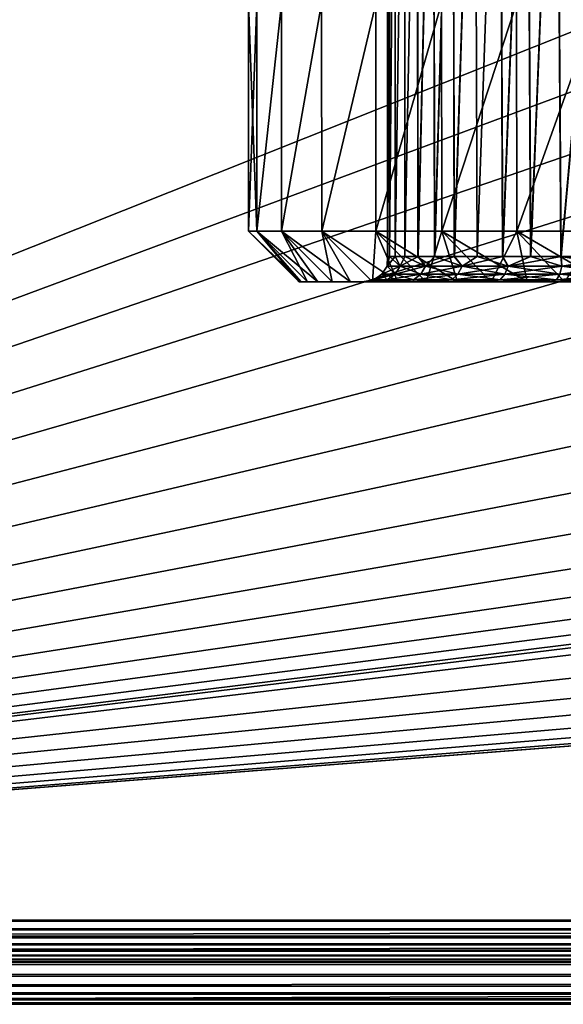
# Model space of a CAD drawing. Header units: millimetres. Extents: x -147 to 148, y -145 to 204.
# Tile 3 of 256: x -106 to -93, y -47 to -24. Entities that reach past the tile are written whole.
import ezdxf

# ---------------------------------------------------------------- set-up
doc = ezdxf.new("R2010")
doc.units = ezdxf.units.MM
doc.header["$LTSCALE"] = 26.699852
for name, color, linetype in [('1895', 7, 'CONTINUOUS'), ('1896', 7, 'CONTINUOUS'), ('1898', 7, 'CONTINUOUS'), ('1902', 7, 'CONTINUOUS'), ('1905', 7, 'CONTINUOUS'), ('1908', 7, 'CONTINUOUS'), ('1929', 7, 'CONTINUOUS'), ('348', 7, 'CONTINUOUS'), ('349', 7, 'CONTINUOUS'), ('358', 7, 'CONTINUOUS'), ('372', 7, 'CONTINUOUS'), ('386', 7, 'CONTINUOUS')]:
    doc.layers.add(name, color=color, linetype=linetype)

msp = doc.modelspace()

# ---------------------------------------------------------------- linework, layer by layer
at = {"layer": '1895', "color": 7, "linetype": 'CONTINUOUS', "true_color": 0xd8d8d8}
for points in [[(147.5, -47.5, 19.9), (-147.5, -47.5, 19.9), (146.5, -46.5, 19.9), (147.5, -47.5, 19.9)], [(146.5, -46.5, 19.9), (-147.5, -47.5, 19.9), (-146.5, -46.5, 19.9), (146.5, -46.5, 19.9)]]:
    msp.add_3dface(points, dxfattribs=at)
at = {"layer": '1896', "color": 7, "linetype": 'CONTINUOUS', "true_color": 0xd8d8d8}
for points in [[(-145.5, -45.5, 26.9), (-97.696, -7.142, 26.9), (-145.5, 45.5, 26.9), (-145.5, -45.5, 26.9)], [(-97.14, -7.698, 26.9), (-97.696, -7.142, 26.9), (-145.5, -45.5, 26.9), (-97.14, -7.698, 26.9)], [(-96.548, -8.207, 26.9), (-97.14, -7.698, 26.9), (-145.5, -45.5, 26.9), (-96.548, -8.207, 26.9)], [(-95.914, -8.675, 26.9), (-96.548, -8.207, 26.9), (-145.5, -45.5, 26.9), (-95.914, -8.675, 26.9)], [(-95.248, -9.094, 26.9), (-95.914, -8.675, 26.9), (-145.5, -45.5, 26.9), (-95.248, -9.094, 26.9)], [(-94.558, -9.459, 26.9), (-95.248, -9.094, 26.9), (-145.5, -45.5, 26.9), (-94.558, -9.459, 26.9)], [(-93.836, -9.773, 26.9), (-94.558, -9.459, 26.9), (-145.5, -45.5, 26.9), (-93.836, -9.773, 26.9)], [(-93.093, -10.034, 26.9), (-93.836, -9.773, 26.9), (-145.5, -45.5, 26.9), (-93.093, -10.034, 26.9)], [(-92.338, -10.236, 26.9), (-93.093, -10.034, 26.9), (-145.5, -45.5, 26.9), (-92.338, -10.236, 26.9)], [(-91.573, -10.381, 26.9), (-92.338, -10.236, 26.9), (-145.5, -45.5, 26.9), (-91.573, -10.381, 26.9)], [(145.5, -45.5, 26.9), (-91.573, -10.381, 26.9), (-145.5, -45.5, 26.9), (145.5, -45.5, 26.9)]]:
    msp.add_3dface(points, dxfattribs=at)
at = {"layer": '1898', "color": 7, "linetype": 'CONTINUOUS', "true_color": 0xd8d8d8}
for points in [[(-147.5, -47.5, 19.9), (147.5, -47.5, 19.9), (-147.5, -47.5, 24.9), (-147.5, -47.5, 19.9)], [(-147.5, -47.5, 24.9), (147.5, -47.5, 19.9), (147.5, -47.5, 24.9), (-147.5, -47.5, 24.9)]]:
    msp.add_3dface(points, dxfattribs=at)
at = {"layer": '1902', "color": 7, "linetype": 'CONTINUOUS', "true_color": 0xd8d8d8}
for points in [[(146.5, -46.5, 19.9), (-146.5, -46.5, 19.9), (146.5, -46.5, 24.9), (146.5, -46.5, 19.9)], [(-146.5, -46.5, 19.9), (-146.5, -46.5, 24.9), (146.5, -46.5, 24.9), (-146.5, -46.5, 19.9)]]:
    msp.add_3dface(points, dxfattribs=at)
at = {"layer": '1905', "color": 7, "linetype": 'CONTINUOUS', "true_color": 0xd8d8d8}
for points in [[(-145.5, 45.5, 25.9), (-97.696, 7.142, 25.9), (-145.5, -45.5, 25.9), (-145.5, 45.5, 25.9)], [(-97.696, 7.142, 25.9), (-98.21, 6.545, 25.9), (-145.5, -45.5, 25.9), (-97.696, 7.142, 25.9)], [(-98.21, 6.545, 25.9), (-98.675, 5.915, 25.9), (-145.5, -45.5, 25.9), (-98.21, 6.545, 25.9)], [(-98.675, 5.915, 25.9), (-99.092, 5.251, 25.9), (-145.5, -45.5, 25.9), (-98.675, 5.915, 25.9)], [(-99.092, 5.251, 25.9), (-99.46, 4.554, 25.9), (-145.5, -45.5, 25.9), (-99.092, 5.251, 25.9)], [(-99.46, 4.554, 25.9), (-99.775, 3.835, 25.9), (-145.5, -45.5, 25.9), (-99.46, 4.554, 25.9)], [(-99.775, 3.835, 25.9), (-100.032, 3.097, 25.9), (-145.5, -45.5, 25.9), (-99.775, 3.835, 25.9)], [(-100.032, 3.097, 25.9), (-100.236, 2.335, 25.9), (-145.5, -45.5, 25.9), (-100.032, 3.097, 25.9)], [(-100.236, 2.335, 25.9), (-100.383, 1.563, 25.9), (-145.5, -45.5, 25.9), (-100.236, 2.335, 25.9)], [(-84.752, -9.094, 25.9), (-27.453, 1.589, 25.9), (-145.5, -45.5, 25.9), (-84.752, -9.094, 25.9)], [(-27.453, 1.589, 25.9), (-27.453, -1.589, 25.9), (-145.5, -45.5, 25.9), (-27.453, 1.589, 25.9)], [(-100.383, 1.563, 25.9), (-100.47, 0.787, 25.9), (-145.5, -45.5, 25.9), (-100.383, 1.563, 25.9)], [(-100.47, 0.787, 25.9), (-100.499, 0, 25.9), (-145.5, -45.5, 25.9), (-100.47, 0.787, 25.9)], [(-100.499, 0, 25.9), (-100.47, -0.787, 25.9), (-145.5, -45.5, 25.9), (-100.499, 0, 25.9)], [(-100.47, -0.787, 25.9), (-100.383, -1.563, 25.9), (-145.5, -45.5, 25.9), (-100.47, -0.787, 25.9)], [(-100.383, -1.563, 25.9), (-100.236, -2.335, 25.9), (-145.5, -45.5, 25.9), (-100.383, -1.563, 25.9)], [(-27.453, -1.589, 25.9), (-27.086, -4.755, 25.9), (-145.5, -45.5, 25.9), (-27.453, -1.589, 25.9)], [(-100.236, -2.335, 25.9), (-100.032, -3.097, 25.9), (-145.5, -45.5, 25.9), (-100.236, -2.335, 25.9)], [(-100.032, -3.097, 25.9), (-99.775, -3.835, 25.9), (-145.5, -45.5, 25.9), (-100.032, -3.097, 25.9)], [(-99.775, -3.835, 25.9), (-99.46, -4.554, 25.9), (-145.5, -45.5, 25.9), (-99.775, -3.835, 25.9)], [(-99.46, -4.554, 25.9), (-99.092, -5.251, 25.9), (-145.5, -45.5, 25.9), (-99.46, -4.554, 25.9)], [(-27.086, -4.755, 25.9), (-26.355, -7.851, 25.9), (-145.5, -45.5, 25.9), (-27.086, -4.755, 25.9)], [(-99.092, -5.251, 25.9), (-98.675, -5.915, 25.9), (-145.5, -45.5, 25.9), (-99.092, -5.251, 25.9)], [(-98.675, -5.915, 25.9), (-98.21, -6.545, 25.9), (-145.5, -45.5, 25.9), (-98.675, -5.915, 25.9)], [(-98.21, -6.545, 25.9), (-97.696, -7.142, 25.9), (-145.5, -45.5, 25.9), (-98.21, -6.545, 25.9)], [(-97.696, -7.142, 25.9), (-97.14, -7.698, 25.9), (-145.5, -45.5, 25.9), (-97.696, -7.142, 25.9)], [(-97.14, -7.698, 25.9), (-96.548, -8.207, 25.9), (-145.5, -45.5, 25.9), (-97.14, -7.698, 25.9)], [(-26.355, -7.851, 25.9), (-25.273, -10.841, 25.9), (-145.5, -45.5, 25.9), (-26.355, -7.851, 25.9)], [(-96.548, -8.207, 25.9), (-95.914, -8.675, 25.9), (-145.5, -45.5, 25.9), (-96.548, -8.207, 25.9)], [(-95.914, -8.675, 25.9), (-95.248, -9.094, 25.9), (-145.5, -45.5, 25.9), (-95.914, -8.675, 25.9)], [(-95.248, -9.094, 25.9), (-94.558, -9.459, 25.9), (-145.5, -45.5, 25.9), (-95.248, -9.094, 25.9)], [(-85.442, -9.459, 25.9), (-84.752, -9.094, 25.9), (-145.5, -45.5, 25.9), (-85.442, -9.459, 25.9)], [(-94.558, -9.459, 25.9), (-93.836, -9.773, 25.9), (-145.5, -45.5, 25.9), (-94.558, -9.459, 25.9)], [(-86.164, -9.773, 25.9), (-85.442, -9.459, 25.9), (-145.5, -45.5, 25.9), (-86.164, -9.773, 25.9)], [(-93.836, -9.773, 25.9), (-93.093, -10.034, 25.9), (-145.5, -45.5, 25.9), (-93.836, -9.773, 25.9)], [(-86.907, -10.034, 25.9), (-86.164, -9.773, 25.9), (-145.5, -45.5, 25.9), (-86.907, -10.034, 25.9)], [(-93.093, -10.034, 25.9), (-92.338, -10.236, 25.9), (-145.5, -45.5, 25.9), (-93.093, -10.034, 25.9)], [(-87.662, -10.236, 25.9), (-86.907, -10.034, 25.9), (-145.5, -45.5, 25.9), (-87.662, -10.236, 25.9)], [(-92.338, -10.236, 25.9), (-91.573, -10.381, 25.9), (-145.5, -45.5, 25.9), (-92.338, -10.236, 25.9)], [(-88.427, -10.381, 25.9), (-87.662, -10.236, 25.9), (-145.5, -45.5, 25.9), (-88.427, -10.381, 25.9)], [(-91.573, -10.381, 25.9), (-90.793, -10.469, 25.9), (-145.5, -45.5, 25.9), (-91.573, -10.381, 25.9)], [(-89.207, -10.469, 25.9), (-88.427, -10.381, 25.9), (-145.5, -45.5, 25.9), (-89.207, -10.469, 25.9)], [(-90.793, -10.469, 25.9), (-90, -10.5, 25.9), (-145.5, -45.5, 25.9), (-90.793, -10.469, 25.9)], [(-90, -10.5, 25.9), (-89.207, -10.469, 25.9), (-145.5, -45.5, 25.9), (-90, -10.5, 25.9)], [(-25.273, -10.841, 25.9), (-23.848, -13.693, 25.9), (-145.5, -45.5, 25.9), (-25.273, -10.841, 25.9)], [(-23.848, -13.693, 25.9), (-22.109, -16.352, 25.9), (-145.5, -45.5, 25.9), (-23.848, -13.693, 25.9)], [(-22.109, -16.352, 25.9), (-20.069, -18.801, 25.9), (-145.5, -45.5, 25.9), (-22.109, -16.352, 25.9)], [(-20.069, -18.801, 25.9), (-17.763, -20.993, 25.9), (-145.5, -45.5, 25.9), (-20.069, -18.801, 25.9)], [(-145.5, -45.5, 25.9), (2.977, -27.338, 25.9), (71.471, -19.638, 25.9), (-145.5, -45.5, 25.9)], [(73.876, -21.657, 25.9), (-145.5, -45.5, 25.9), (71.471, -19.638, 25.9), (73.876, -21.657, 25.9)], [(-17.763, -20.993, 25.9), (-15.221, -22.903, 25.9), (-145.5, -45.5, 25.9), (-17.763, -20.993, 25.9)], [(76.502, -23.383, 25.9), (-145.5, -45.5, 25.9), (73.876, -21.657, 25.9), (76.502, -23.383, 25.9)], [(-15.221, -22.903, 25.9), (-12.468, -24.511, 25.9), (-145.5, -45.5, 25.9), (-15.221, -22.903, 25.9)], [(79.304, -24.79, 25.9), (-145.5, -45.5, 25.9), (76.502, -23.383, 25.9), (79.304, -24.79, 25.9)], [(-12.468, -24.511, 25.9), (-9.557, -25.785, 25.9), (-145.5, -45.5, 25.9), (-12.468, -24.511, 25.9)], [(82.258, -25.866, 25.9), (-145.5, -45.5, 25.9), (79.304, -24.79, 25.9), (82.258, -25.866, 25.9)], [(-9.557, -25.785, 25.9), (-6.51, -26.718, 25.9), (-145.5, -45.5, 25.9), (-9.557, -25.785, 25.9)], [(85.312, -26.589, 25.9), (-145.5, -45.5, 25.9), (82.258, -25.866, 25.9), (85.312, -26.589, 25.9)], [(88.427, -26.954, 25.9), (-145.5, -45.5, 25.9), (85.312, -26.589, 25.9), (88.427, -26.954, 25.9)], [(-6.51, -26.718, 25.9), (-3.38, -27.291, 25.9), (-145.5, -45.5, 25.9), (-6.51, -26.718, 25.9)], [(145.5, -45.5, 25.9), (-145.5, -45.5, 25.9), (91.573, -26.954, 25.9), (145.5, -45.5, 25.9)], [(91.573, -26.954, 25.9), (-145.5, -45.5, 25.9), (88.427, -26.954, 25.9), (91.573, -26.954, 25.9)], [(-3.38, -27.291, 25.9), (-0.208, -27.499, 25.9), (-145.5, -45.5, 25.9), (-3.38, -27.291, 25.9)], [(-0.208, -27.499, 25.9), (2.977, -27.338, 25.9), (-145.5, -45.5, 25.9), (-0.208, -27.499, 25.9)]]:
    msp.add_3dface(points, dxfattribs=at)
at = {"layer": '1908', "color": 7, "linetype": 'CONTINUOUS', "true_color": 0xd8d8d8}
for points in [[(-145.707, -45.708, 25.878), (-145.5, -45.5, 25.9), (145.708, -45.707, 25.878), (-145.707, -45.708, 25.878)], [(-145.5, -45.5, 25.9), (145.5, -45.5, 25.9), (145.708, -45.707, 25.878), (-145.5, -45.5, 25.9)], [(-145.898, -45.898, 25.817), (-145.707, -45.708, 25.878), (145.898, -45.898, 25.817), (-145.898, -45.898, 25.817)], [(145.898, -45.898, 25.817), (-145.707, -45.708, 25.878), (145.708, -45.707, 25.878), (145.898, -45.898, 25.817)], [(-146.068, -46.068, 25.723), (-145.898, -45.898, 25.817), (146.068, -46.068, 25.723), (-146.068, -46.068, 25.723)], [(146.068, -46.068, 25.723), (-145.898, -45.898, 25.817), (145.898, -45.898, 25.817), (146.068, -46.068, 25.723)], [(-146.337, -46.337, 25.447), (-146.216, -46.216, 25.598), (146.337, -46.337, 25.447), (-146.337, -46.337, 25.447)], [(-146.216, -46.216, 25.598), (-146.068, -46.068, 25.723), (146.216, -46.216, 25.598), (-146.216, -46.216, 25.598)], [(146.337, -46.337, 25.447), (-146.216, -46.216, 25.598), (146.216, -46.216, 25.598), (146.337, -46.337, 25.447)], [(146.216, -46.216, 25.598), (-146.068, -46.068, 25.723), (146.068, -46.068, 25.723), (146.216, -46.216, 25.598)], [(146.5, -46.5, 24.9), (-146.5, -46.5, 24.9), (-146.482, -46.482, 25.089), (146.5, -46.5, 24.9)], [(-146.482, -46.482, 25.089), (-146.427, -46.427, 25.274), (146.482, -46.482, 25.089), (-146.482, -46.482, 25.089)], [(146.5, -46.5, 24.9), (-146.482, -46.482, 25.089), (146.482, -46.482, 25.089), (146.5, -46.5, 24.9)], [(-146.427, -46.427, 25.274), (-146.337, -46.337, 25.447), (146.427, -46.427, 25.274), (-146.427, -46.427, 25.274)], [(146.482, -46.482, 25.089), (-146.427, -46.427, 25.274), (146.427, -46.427, 25.274), (146.482, -46.482, 25.089)], [(146.427, -46.427, 25.274), (-146.337, -46.337, 25.447), (146.337, -46.337, 25.447), (146.427, -46.427, 25.274)]]:
    msp.add_3dface(points, dxfattribs=at)
at = {"layer": '1929', "color": 7, "linetype": 'CONTINUOUS', "true_color": 0xd8d8d8}
for points in [[(145.5, -45.5, 26.9), (-145.5, -45.5, 26.9), (-145.882, -45.886, 26.863), (145.5, -45.5, 26.9)], [(145.886, -45.882, 26.863), (145.5, -45.5, 26.9), (-145.882, -45.886, 26.863), (145.886, -45.882, 26.863)], [(146.237, -46.238, 26.759), (145.886, -45.882, 26.863), (-146.238, -46.237, 26.759), (146.237, -46.238, 26.759)], [(-146.238, -46.237, 26.759), (145.886, -45.882, 26.863), (-145.882, -45.886, 26.863), (-146.238, -46.237, 26.759)], [(-146.555, -46.555, 26.599), (146.237, -46.238, 26.759), (-146.238, -46.237, 26.759), (-146.555, -46.555, 26.599)], [(146.555, -46.555, 26.599), (146.237, -46.238, 26.759), (-146.555, -46.555, 26.599), (146.555, -46.555, 26.599)], [(146.833, -46.834, 26.39), (146.555, -46.555, 26.599), (-146.834, -46.833, 26.39), (146.833, -46.834, 26.39)], [(-146.834, -46.833, 26.39), (146.555, -46.555, 26.599), (-146.555, -46.555, 26.599), (-146.834, -46.833, 26.39)], [(-147.068, -47.069, 26.141), (146.833, -46.834, 26.39), (-146.834, -46.833, 26.39), (-147.068, -47.069, 26.141)], [(147.069, -47.068, 26.141), (146.833, -46.834, 26.39), (-147.068, -47.069, 26.141), (147.069, -47.068, 26.141)], [(147.256, -47.257, 25.856), (147.069, -47.068, 26.141), (-147.257, -47.256, 25.856), (147.256, -47.257, 25.856)], [(-147.257, -47.256, 25.856), (147.069, -47.068, 26.141), (-147.068, -47.069, 26.141), (-147.257, -47.256, 25.856)], [(147.474, -47.474, 25.223), (147.393, -47.393, 25.544), (-147.474, -47.474, 25.223), (147.474, -47.474, 25.223)], [(-147.474, -47.474, 25.223), (147.393, -47.393, 25.544), (-147.393, -47.393, 25.544), (-147.474, -47.474, 25.223)], [(-147.393, -47.393, 25.544), (147.256, -47.257, 25.856), (-147.257, -47.256, 25.856), (-147.393, -47.393, 25.544)], [(147.393, -47.393, 25.544), (147.256, -47.257, 25.856), (-147.393, -47.393, 25.544), (147.393, -47.393, 25.544)], [(-147.5, -47.5, 24.9), (147.5, -47.5, 24.9), (147.474, -47.474, 25.223), (-147.5, -47.5, 24.9)], [(-147.5, -47.5, 24.9), (147.474, -47.474, 25.223), (-147.474, -47.474, 25.223), (-147.5, -47.5, 24.9)]]:
    msp.add_3dface(points, dxfattribs=at)
at = {"layer": '348', "color": 7, "linetype": 'CONTINUOUS', "true_color": 0xd8d8d8}
for points in [[(-97.6, -30.35, 74.903), (-97.55, -30.35, 75.769), (-99.1, -30.35, 74.9), (-97.6, -30.35, 74.903)], [(-99.1, -30.35, 74.9), (-97.55, -30.35, 75.769), (-99.05, -30.35, 75.852), (-99.1, -30.35, 74.9)], [(-97.551, -30.35, 74.037), (-97.6, -30.35, 74.903), (-99.1, -30.35, 74.9), (-97.551, -30.35, 74.037)], [(-99.05, -30.35, 73.948), (-97.551, -30.35, 74.037), (-99.1, -30.35, 74.9), (-99.05, -30.35, 73.948)], [(-97.55, -30.35, 75.769), (-97.402, -30.35, 76.625), (-99.05, -30.35, 75.852), (-97.55, -30.35, 75.769)], [(-99.05, -30.35, 75.852), (-97.402, -30.35, 76.625), (-98.901, -30.35, 76.793), (-99.05, -30.35, 75.852)], [(-97.403, -30.35, 73.18), (-97.551, -30.35, 74.037), (-99.05, -30.35, 73.948), (-97.403, -30.35, 73.18)], [(-98.901, -30.35, 73.007), (-97.403, -30.35, 73.18), (-99.05, -30.35, 73.948), (-98.901, -30.35, 73.007)], [(-97.402, -30.35, 76.625), (-97.156, -30.35, 77.46), (-98.901, -30.35, 76.793), (-97.402, -30.35, 76.625)], [(-98.901, -30.35, 76.793), (-97.156, -30.35, 77.46), (-98.654, -30.35, 77.714), (-98.901, -30.35, 76.793)], [(-97.158, -30.35, 72.346), (-97.403, -30.35, 73.18), (-98.901, -30.35, 73.007), (-97.158, -30.35, 72.346)], [(-98.654, -30.35, 72.086), (-97.158, -30.35, 72.346), (-98.901, -30.35, 73.007), (-98.654, -30.35, 72.086)], [(-97.156, -30.35, 77.46), (-96.817, -30.35, 78.26), (-98.654, -30.35, 77.714), (-97.156, -30.35, 77.46)], [(-98.654, -30.35, 77.714), (-96.817, -30.35, 78.26), (-98.312, -30.35, 78.604), (-98.654, -30.35, 77.714)], [(-96.819, -30.35, 71.545), (-97.158, -30.35, 72.346), (-98.654, -30.35, 72.086), (-96.819, -30.35, 71.545)], [(-98.312, -30.35, 71.196), (-96.819, -30.35, 71.545), (-98.654, -30.35, 72.086), (-98.312, -30.35, 71.196)], [(-96.817, -30.35, 78.26), (-96.389, -30.35, 79.016), (-98.312, -30.35, 78.604), (-96.817, -30.35, 78.26)], [(-98.312, -30.35, 78.604), (-96.389, -30.35, 79.016), (-97.879, -30.35, 79.454), (-98.312, -30.35, 78.604)], [(-96.392, -30.35, 70.789), (-96.819, -30.35, 71.545), (-98.312, -30.35, 71.196), (-96.392, -30.35, 70.789)], [(-97.879, -30.35, 70.346), (-96.392, -30.35, 70.789), (-98.312, -30.35, 71.196), (-97.879, -30.35, 70.346)], [(-96.389, -30.35, 79.016), (-95.879, -30.35, 79.716), (-97.879, -30.35, 79.454), (-96.389, -30.35, 79.016)], [(-97.879, -30.35, 79.454), (-95.879, -30.35, 79.716), (-97.359, -30.35, 80.252), (-97.879, -30.35, 79.454)], [(-95.883, -30.35, 70.088), (-96.392, -30.35, 70.789), (-97.879, -30.35, 70.346), (-95.883, -30.35, 70.088)], [(-97.359, -30.35, 69.548), (-95.883, -30.35, 70.088), (-97.879, -30.35, 70.346), (-97.359, -30.35, 69.548)], [(-95.293, -30.35, 80.354), (-94.635, -30.35, 80.923), (-97.359, -30.35, 80.252), (-95.293, -30.35, 80.354)], [(-97.359, -30.35, 80.252), (-94.635, -30.35, 80.923), (-96.759, -30.35, 80.993), (-97.359, -30.35, 80.252)], [(-95.879, -30.35, 79.716), (-95.293, -30.35, 80.354), (-97.359, -30.35, 80.252), (-95.879, -30.35, 79.716)], [(-95.297, -30.35, 69.45), (-95.883, -30.35, 70.088), (-97.359, -30.35, 69.548), (-95.297, -30.35, 69.45)], [(-96.759, -30.35, 68.807), (-95.297, -30.35, 69.45), (-97.359, -30.35, 69.548), (-96.759, -30.35, 68.807)], [(-94.635, -30.35, 80.923), (-93.912, -30.35, 81.416), (-96.759, -30.35, 80.993), (-94.635, -30.35, 80.923)], [(-96.759, -30.35, 80.993), (-93.912, -30.35, 81.416), (-96.084, -30.35, 81.667), (-96.759, -30.35, 80.993)], [(-94.64, -30.35, 68.881), (-95.297, -30.35, 69.45), (-96.759, -30.35, 68.807), (-94.64, -30.35, 68.881)], [(-93.917, -30.35, 68.387), (-94.64, -30.35, 68.881), (-96.759, -30.35, 68.807), (-93.917, -30.35, 68.387)], [(-96.084, -30.35, 68.133), (-93.917, -30.35, 68.387), (-96.759, -30.35, 68.807), (-96.084, -30.35, 68.133)], [(-93.912, -30.35, 81.416), (-93.134, -30.35, 81.824), (-96.084, -30.35, 81.667), (-93.912, -30.35, 81.416)], [(-96.084, -30.35, 81.667), (-93.134, -30.35, 81.824), (-95.343, -30.35, 82.266), (-96.084, -30.35, 81.667)], [(-93.139, -30.35, 67.978), (-93.917, -30.35, 68.387), (-96.084, -30.35, 68.133), (-93.139, -30.35, 67.978)], [(-95.343, -30.35, 67.534), (-93.139, -30.35, 67.978), (-96.084, -30.35, 68.133), (-95.343, -30.35, 67.534)], [(-91.519, -30.35, 82.346), (-90, -30.35, 82.5), (-95.343, -30.35, 82.266), (-91.519, -30.35, 82.346)], [(-90, -30.35, 82.5), (-85.457, -30.35, 82.785), (-95.343, -30.35, 82.266), (-90, -30.35, 82.5)], [(-93.134, -30.35, 81.824), (-91.519, -30.35, 82.346), (-95.343, -30.35, 82.266), (-93.134, -30.35, 81.824)], [(-91.523, -30.35, 67.455), (-93.139, -30.35, 67.978), (-95.343, -30.35, 67.534), (-91.523, -30.35, 67.455)], [(-94.543, -30.35, 67.015), (-91.523, -30.35, 67.455), (-95.343, -30.35, 67.534), (-94.543, -30.35, 67.015)], [(-95.343, -30.35, 82.266), (-85.457, -30.35, 82.785), (-94.543, -30.35, 82.785), (-95.343, -30.35, 82.266)], [(-90, -30.35, 67.3), (-91.523, -30.35, 67.455), (-94.543, -30.35, 67.015), (-90, -30.35, 67.3)], [(-84.657, -30.35, 67.534), (-90, -30.35, 67.3), (-94.543, -30.35, 67.015), (-84.657, -30.35, 67.534)], [(-85.457, -30.35, 82.785), (-86.307, -30.35, 83.217), (-94.543, -30.35, 82.785), (-85.457, -30.35, 82.785)], [(-94.543, -30.35, 82.785), (-86.307, -30.35, 83.217), (-93.693, -30.35, 83.217), (-94.543, -30.35, 82.785)], [(-85.457, -30.35, 67.015), (-84.657, -30.35, 67.534), (-94.543, -30.35, 67.015), (-85.457, -30.35, 67.015)], [(-93.693, -30.35, 66.583), (-85.457, -30.35, 67.015), (-94.543, -30.35, 67.015), (-93.693, -30.35, 66.583)], [(-86.307, -30.35, 83.217), (-87.198, -30.35, 83.558), (-93.693, -30.35, 83.217), (-86.307, -30.35, 83.217)], [(-93.693, -30.35, 83.217), (-87.198, -30.35, 83.558), (-92.802, -30.35, 83.558), (-93.693, -30.35, 83.217)], [(-86.307, -30.35, 66.583), (-85.457, -30.35, 67.015), (-93.693, -30.35, 66.583), (-86.307, -30.35, 66.583)], [(-92.802, -30.35, 66.242), (-86.307, -30.35, 66.583), (-93.693, -30.35, 66.583), (-92.802, -30.35, 66.242)]]:
    msp.add_3dface(points, dxfattribs=at)
at = {"layer": '349', "color": 7, "linetype": 'CONTINUOUS', "true_color": 0xd8d8d8}
for points in [[(-100.3, -23.75, 74.9), (-100.102, -23.75, 72.891), (-100.3, -29.15, 74.9), (-100.3, -23.75, 74.9)], [(-100.3, -29.15, 74.9), (-100.102, -23.75, 72.891), (-100.102, -29.15, 72.889), (-100.3, -29.15, 74.9)], [(-100.102, -23.75, 76.909), (-100.3, -23.75, 74.9), (-100.102, -29.15, 76.911), (-100.102, -23.75, 76.909)], [(-100.102, -29.15, 76.911), (-100.3, -23.75, 74.9), (-100.3, -29.15, 74.9), (-100.102, -29.15, 76.911)], [(-100.102, -23.75, 72.891), (-99.516, -23.75, 70.958), (-100.102, -29.15, 72.889), (-100.102, -23.75, 72.891)], [(-100.102, -29.15, 72.889), (-99.516, -23.75, 70.958), (-99.515, -29.15, 70.955), (-100.102, -29.15, 72.889)], [(-99.516, -23.75, 78.842), (-100.102, -23.75, 76.909), (-100.102, -29.15, 76.911), (-99.516, -23.75, 78.842)], [(-99.515, -29.15, 78.845), (-99.516, -23.75, 78.842), (-100.102, -29.15, 76.911), (-99.515, -29.15, 78.845)], [(-99.516, -23.75, 70.958), (-98.564, -23.75, 69.178), (-99.515, -29.15, 70.955), (-99.516, -23.75, 70.958)], [(-98.564, -23.75, 80.622), (-99.516, -23.75, 78.842), (-99.515, -29.15, 78.845), (-98.564, -23.75, 80.622)], [(-99.515, -29.15, 70.955), (-98.564, -23.75, 69.178), (-98.561, -29.15, 69.173), (-99.515, -29.15, 70.955)], [(-98.561, -29.15, 80.626), (-98.564, -23.75, 80.622), (-99.515, -29.15, 78.845), (-98.561, -29.15, 80.626)], [(-98.564, -23.75, 69.178), (-97.283, -23.75, 67.617), (-98.561, -29.15, 69.173), (-98.564, -23.75, 69.178)], [(-97.283, -23.75, 82.183), (-98.564, -23.75, 80.622), (-98.561, -29.15, 80.626), (-97.283, -23.75, 82.183)], [(-98.561, -29.15, 69.173), (-97.283, -23.75, 67.617), (-97.279, -29.15, 67.612), (-98.561, -29.15, 69.173)], [(-97.279, -29.15, 82.188), (-97.283, -23.75, 82.183), (-98.561, -29.15, 80.626), (-97.279, -29.15, 82.188)], [(-97.283, -23.75, 67.617), (-95.722, -23.75, 66.336), (-97.279, -29.15, 67.612), (-97.283, -23.75, 67.617)], [(-95.722, -23.75, 83.464), (-97.283, -23.75, 82.183), (-97.279, -29.15, 82.188), (-95.722, -23.75, 83.464)], [(-97.279, -29.15, 67.612), (-95.722, -23.75, 66.336), (-95.716, -29.15, 66.331), (-97.279, -29.15, 67.612)], [(-95.716, -29.15, 83.469), (-95.722, -23.75, 83.464), (-97.279, -29.15, 82.188), (-95.716, -29.15, 83.469)], [(-95.722, -23.75, 66.336), (-93.942, -23.75, 65.384), (-95.716, -29.15, 66.331), (-95.722, -23.75, 66.336)], [(-93.942, -23.75, 84.416), (-95.722, -23.75, 83.464), (-95.716, -29.15, 83.469), (-93.942, -23.75, 84.416)], [(-95.716, -29.15, 66.331), (-93.942, -23.75, 65.384), (-93.932, -29.15, 65.38), (-95.716, -29.15, 66.331)], [(-93.932, -29.15, 84.42), (-93.942, -23.75, 84.416), (-95.716, -29.15, 83.469), (-93.932, -29.15, 84.42)], [(-93.942, -23.75, 65.384), (-92.009, -23.75, 64.798), (-93.932, -29.15, 65.38), (-93.942, -23.75, 65.384)], [(-92.009, -23.75, 85.002), (-93.942, -23.75, 84.416), (-93.932, -29.15, 84.42), (-92.009, -23.75, 85.002)], [(-93.932, -29.15, 65.38), (-92.009, -23.75, 64.798), (-92, -29.15, 64.796), (-93.932, -29.15, 65.38)], [(-92, -29.15, 85.004), (-92.009, -23.75, 85.002), (-93.932, -29.15, 84.42), (-92, -29.15, 85.004)]]:
    msp.add_3dface(points, dxfattribs=at)
at = {"layer": '358', "color": 7, "linetype": 'CONTINUOUS', "true_color": 0xd8d8d8}
for points in [[(-97, -29.75, 74.903), (-96.955, -29.75, 74.104), (-97, -14.45, 74.9), (-97, -29.75, 74.903)], [(-97, -14.45, 74.9), (-96.955, -29.75, 74.104), (-96.956, -14.45, 74.112), (-97, -14.45, 74.9)], [(-96.954, -29.75, 75.701), (-97, -29.75, 74.903), (-96.956, -14.45, 75.688), (-96.954, -29.75, 75.701)], [(-96.956, -14.45, 75.688), (-97, -29.75, 74.903), (-97, -14.45, 74.9), (-96.956, -14.45, 75.688)], [(-96.956, -14.45, 74.112), (-96.955, -29.75, 74.104), (-96.823, -14.45, 73.334), (-96.956, -14.45, 74.112)], [(-96.823, -14.45, 76.466), (-96.954, -29.75, 75.701), (-96.956, -14.45, 75.688), (-96.823, -14.45, 76.466)], [(-96.955, -29.75, 74.104), (-96.818, -29.75, 73.316), (-96.823, -14.45, 73.334), (-96.955, -29.75, 74.104)], [(-96.817, -29.75, 76.489), (-96.954, -29.75, 75.701), (-96.823, -14.45, 76.466), (-96.817, -29.75, 76.489)], [(-96.823, -14.45, 73.334), (-96.818, -29.75, 73.316), (-96.603, -14.45, 72.576), (-96.823, -14.45, 73.334)], [(-96.603, -14.45, 77.224), (-96.817, -29.75, 76.489), (-96.823, -14.45, 76.466), (-96.603, -14.45, 77.224)], [(-96.818, -29.75, 73.316), (-96.593, -29.75, 72.548), (-96.603, -14.45, 72.576), (-96.818, -29.75, 73.316)], [(-96.591, -29.75, 77.257), (-96.817, -29.75, 76.489), (-96.603, -14.45, 77.224), (-96.591, -29.75, 77.257)], [(-96.603, -14.45, 72.576), (-96.593, -29.75, 72.548), (-96.299, -14.45, 71.848), (-96.603, -14.45, 72.576)], [(-96.3, -14.45, 77.952), (-96.591, -29.75, 77.257), (-96.603, -14.45, 77.224), (-96.3, -14.45, 77.952)], [(-96.593, -29.75, 72.548), (-96.281, -29.75, 71.81), (-96.299, -14.45, 71.848), (-96.593, -29.75, 72.548)], [(-96.279, -29.75, 77.995), (-96.591, -29.75, 77.257), (-96.3, -14.45, 77.952), (-96.279, -29.75, 77.995)], [(-95.916, -14.45, 78.642), (-96.279, -29.75, 77.995), (-96.3, -14.45, 77.952), (-95.916, -14.45, 78.642)], [(-96.299, -14.45, 71.848), (-96.281, -29.75, 71.81), (-95.916, -14.45, 71.158), (-96.299, -14.45, 71.848)], [(-96.281, -29.75, 71.81), (-95.887, -29.75, 71.113), (-95.916, -14.45, 71.158), (-96.281, -29.75, 71.81)], [(-95.884, -29.75, 78.691), (-96.279, -29.75, 77.995), (-95.916, -14.45, 78.642), (-95.884, -29.75, 78.691)], [(-95.916, -14.45, 71.158), (-95.887, -29.75, 71.113), (-95.457, -14.45, 70.516), (-95.916, -14.45, 71.158)], [(-95.458, -14.45, 79.284), (-95.884, -29.75, 78.691), (-95.916, -14.45, 78.642), (-95.458, -14.45, 79.284)], [(-95.887, -29.75, 71.113), (-95.418, -29.75, 70.468), (-95.457, -14.45, 70.516), (-95.887, -29.75, 71.113)], [(-95.415, -29.75, 79.336), (-95.884, -29.75, 78.691), (-95.458, -14.45, 79.284), (-95.415, -29.75, 79.336)], [(-94.93, -14.45, 79.87), (-95.415, -29.75, 79.336), (-95.458, -14.45, 79.284), (-94.93, -14.45, 79.87)], [(-95.457, -14.45, 70.516), (-95.418, -29.75, 70.468), (-94.93, -14.45, 69.93), (-95.457, -14.45, 70.516)], [(-95.418, -29.75, 70.468), (-94.88, -29.75, 69.881), (-94.93, -14.45, 69.93), (-95.418, -29.75, 70.468)], [(-94.876, -29.75, 79.923), (-95.415, -29.75, 79.336), (-94.93, -14.45, 79.87), (-94.876, -29.75, 79.923)], [(-94.93, -14.45, 69.93), (-94.88, -29.75, 69.881), (-94.339, -14.45, 69.407), (-94.93, -14.45, 69.93)], [(-94.339, -14.45, 80.393), (-94.876, -29.75, 79.923), (-94.93, -14.45, 79.87), (-94.339, -14.45, 80.393)], [(-94.88, -29.75, 69.881), (-94.274, -29.75, 69.356), (-94.339, -14.45, 69.407), (-94.88, -29.75, 69.881)], [(-94.269, -29.75, 80.447), (-94.876, -29.75, 79.923), (-94.339, -14.45, 80.393), (-94.269, -29.75, 80.447)], [(-94.339, -14.45, 69.407), (-94.274, -29.75, 69.356), (-93.691, -14.45, 68.952), (-94.339, -14.45, 69.407)], [(-93.692, -14.45, 80.847), (-94.269, -29.75, 80.447), (-94.339, -14.45, 80.393), (-93.692, -14.45, 80.847)], [(-94.274, -29.75, 69.356), (-93.608, -29.75, 68.901), (-93.691, -14.45, 68.952), (-94.274, -29.75, 69.356)], [(-93.603, -29.75, 80.902), (-94.269, -29.75, 80.447), (-93.692, -14.45, 80.847), (-93.603, -29.75, 80.902)], [(-92.998, -14.45, 81.226), (-93.603, -29.75, 80.902), (-93.692, -14.45, 80.847), (-92.998, -14.45, 81.226)], [(-93.691, -14.45, 68.952), (-93.608, -29.75, 68.901), (-92.997, -14.45, 68.574), (-93.691, -14.45, 68.952)], [(-93.608, -29.75, 68.901), (-92.891, -29.75, 68.525), (-92.997, -14.45, 68.574), (-93.608, -29.75, 68.901)], [(-92.886, -29.75, 81.277), (-93.603, -29.75, 80.902), (-92.998, -14.45, 81.226), (-92.886, -29.75, 81.277)], [(-91.517, -14.45, 81.734), (-92.886, -29.75, 81.277), (-92.998, -14.45, 81.226), (-91.517, -14.45, 81.734)], [(-92.997, -14.45, 68.574), (-92.891, -29.75, 68.525), (-91.516, -14.45, 68.066), (-92.997, -14.45, 68.574)], [(-92.891, -29.75, 68.525), (-91.403, -29.75, 68.042), (-91.516, -14.45, 68.066), (-92.891, -29.75, 68.525)], [(-91.399, -29.75, 81.759), (-92.886, -29.75, 81.277), (-91.517, -14.45, 81.734), (-91.399, -29.75, 81.759)]]:
    msp.add_3dface(points, dxfattribs=at)
at = {"layer": '372', "color": 7, "linetype": 'CONTINUOUS', "true_color": 0xd8d8d8}
for points in [[(-99.1, -30.35, 74.9), (-99.05, -30.35, 75.852), (-100.3, -29.15, 74.9), (-99.1, -30.35, 74.9)], [(-99.1, -30.35, 74.9), (-100.3, -29.15, 74.9), (-100.102, -29.15, 72.889), (-99.1, -30.35, 74.9)], [(-99.05, -30.35, 75.852), (-100.102, -29.15, 76.911), (-100.3, -29.15, 74.9), (-99.05, -30.35, 75.852)], [(-98.901, -30.35, 73.007), (-99.05, -30.35, 73.948), (-100.102, -29.15, 72.889), (-98.901, -30.35, 73.007)], [(-98.901, -30.35, 73.007), (-100.102, -29.15, 72.889), (-99.515, -29.15, 70.955), (-98.901, -30.35, 73.007)], [(-99.05, -30.35, 73.948), (-99.1, -30.35, 74.9), (-100.102, -29.15, 72.889), (-99.05, -30.35, 73.948)], [(-99.05, -30.35, 75.852), (-98.901, -30.35, 76.793), (-100.102, -29.15, 76.911), (-99.05, -30.35, 75.852)], [(-98.901, -30.35, 76.793), (-98.654, -30.35, 77.714), (-100.102, -29.15, 76.911), (-98.901, -30.35, 76.793)], [(-98.654, -30.35, 77.714), (-99.515, -29.15, 78.845), (-100.102, -29.15, 76.911), (-98.654, -30.35, 77.714)], [(-98.312, -30.35, 71.196), (-98.654, -30.35, 72.086), (-99.515, -29.15, 70.955), (-98.312, -30.35, 71.196)], [(-98.312, -30.35, 71.196), (-99.515, -29.15, 70.955), (-98.561, -29.15, 69.173), (-98.312, -30.35, 71.196)], [(-98.654, -30.35, 72.086), (-98.901, -30.35, 73.007), (-99.515, -29.15, 70.955), (-98.654, -30.35, 72.086)], [(-98.654, -30.35, 77.714), (-98.312, -30.35, 78.604), (-99.515, -29.15, 78.845), (-98.654, -30.35, 77.714)], [(-98.312, -30.35, 78.604), (-97.879, -30.35, 79.454), (-99.515, -29.15, 78.845), (-98.312, -30.35, 78.604)], [(-97.879, -30.35, 79.454), (-98.561, -29.15, 80.626), (-99.515, -29.15, 78.845), (-97.879, -30.35, 79.454)], [(-97.359, -30.35, 69.548), (-97.879, -30.35, 70.346), (-98.561, -29.15, 69.173), (-97.359, -30.35, 69.548)], [(-97.359, -30.35, 69.548), (-98.561, -29.15, 69.173), (-97.279, -29.15, 67.612), (-97.359, -30.35, 69.548)], [(-97.879, -30.35, 70.346), (-98.312, -30.35, 71.196), (-98.561, -29.15, 69.173), (-97.879, -30.35, 70.346)], [(-97.879, -30.35, 79.454), (-97.359, -30.35, 80.252), (-98.561, -29.15, 80.626), (-97.879, -30.35, 79.454)], [(-97.359, -30.35, 80.252), (-96.759, -30.35, 80.993), (-98.561, -29.15, 80.626), (-97.359, -30.35, 80.252)], [(-96.759, -30.35, 80.993), (-97.279, -29.15, 82.188), (-98.561, -29.15, 80.626), (-96.759, -30.35, 80.993)], [(-96.759, -30.35, 68.807), (-97.359, -30.35, 69.548), (-97.279, -29.15, 67.612), (-96.759, -30.35, 68.807)], [(-96.084, -30.35, 68.133), (-96.759, -30.35, 68.807), (-97.279, -29.15, 67.612), (-96.084, -30.35, 68.133)], [(-96.084, -30.35, 68.133), (-97.279, -29.15, 67.612), (-95.716, -29.15, 66.331), (-96.084, -30.35, 68.133)], [(-96.759, -30.35, 80.993), (-96.084, -30.35, 81.667), (-97.279, -29.15, 82.188), (-96.759, -30.35, 80.993)], [(-96.084, -30.35, 81.667), (-95.343, -30.35, 82.266), (-97.279, -29.15, 82.188), (-96.084, -30.35, 81.667)], [(-95.343, -30.35, 82.266), (-95.716, -29.15, 83.469), (-97.279, -29.15, 82.188), (-95.343, -30.35, 82.266)], [(-95.343, -30.35, 67.534), (-96.084, -30.35, 68.133), (-95.716, -29.15, 66.331), (-95.343, -30.35, 67.534)], [(-94.543, -30.35, 67.015), (-95.343, -30.35, 67.534), (-95.716, -29.15, 66.331), (-94.543, -30.35, 67.015)], [(-94.543, -30.35, 67.015), (-95.716, -29.15, 66.331), (-93.932, -29.15, 65.38), (-94.543, -30.35, 67.015)], [(-95.343, -30.35, 82.266), (-94.543, -30.35, 82.785), (-95.716, -29.15, 83.469), (-95.343, -30.35, 82.266)], [(-94.543, -30.35, 82.785), (-93.693, -30.35, 83.217), (-95.716, -29.15, 83.469), (-94.543, -30.35, 82.785)], [(-93.693, -30.35, 83.217), (-93.932, -29.15, 84.42), (-95.716, -29.15, 83.469), (-93.693, -30.35, 83.217)], [(-93.693, -30.35, 66.583), (-94.543, -30.35, 67.015), (-93.932, -29.15, 65.38), (-93.693, -30.35, 66.583)], [(-92.802, -30.35, 66.242), (-93.693, -30.35, 66.583), (-93.932, -29.15, 65.38), (-92.802, -30.35, 66.242)], [(-92.802, -30.35, 66.242), (-93.932, -29.15, 65.38), (-92, -29.15, 64.796), (-92.802, -30.35, 66.242)], [(-93.693, -30.35, 83.217), (-92.802, -30.35, 83.558), (-93.932, -29.15, 84.42), (-93.693, -30.35, 83.217)], [(-92.802, -30.35, 83.558), (-91.883, -30.35, 83.803), (-93.932, -29.15, 84.42), (-92.802, -30.35, 83.558)], [(-91.883, -30.35, 83.803), (-92, -29.15, 85.004), (-93.932, -29.15, 84.42), (-91.883, -30.35, 83.803)]]:
    msp.add_3dface(points, dxfattribs=at)
at = {"layer": '386', "color": 7, "linetype": 'CONTINUOUS', "true_color": 0xd8d8d8}
for points in [[(-96.955, -29.75, 74.104), (-97, -29.75, 74.903), (-97.007, -29.979, 74.164), (-96.955, -29.75, 74.104)], [(-96.955, -29.75, 74.104), (-97.007, -29.979, 74.164), (-96.701, -29.979, 72.723), (-96.955, -29.75, 74.104)], [(-97, -29.75, 74.903), (-96.954, -29.75, 75.701), (-97.007, -29.979, 75.636), (-97, -29.75, 74.903)], [(-97, -29.75, 74.903), (-97.007, -29.979, 75.636), (-97.007, -29.979, 74.164), (-97, -29.75, 74.903)], [(-96.954, -29.75, 75.701), (-96.817, -29.75, 76.489), (-97.007, -29.979, 75.636), (-96.954, -29.75, 75.701)], [(-96.817, -29.75, 76.489), (-96.701, -29.979, 77.077), (-97.007, -29.979, 75.636), (-96.817, -29.75, 76.489)], [(-96.818, -29.75, 73.316), (-96.955, -29.75, 74.104), (-96.701, -29.979, 72.723), (-96.818, -29.75, 73.316)], [(-96.593, -29.75, 72.548), (-96.818, -29.75, 73.316), (-96.701, -29.979, 72.723), (-96.593, -29.75, 72.548)], [(-96.817, -29.75, 76.489), (-96.591, -29.75, 77.257), (-96.701, -29.979, 77.077), (-96.817, -29.75, 76.489)], [(-96.593, -29.75, 72.548), (-96.701, -29.979, 72.723), (-96.102, -29.979, 71.377), (-96.593, -29.75, 72.548)], [(-96.591, -29.75, 77.257), (-96.279, -29.75, 77.995), (-96.701, -29.979, 77.077), (-96.591, -29.75, 77.257)], [(-96.279, -29.75, 77.995), (-96.102, -29.979, 78.423), (-96.701, -29.979, 77.077), (-96.279, -29.75, 77.995)], [(-96.281, -29.75, 71.81), (-96.593, -29.75, 72.548), (-96.102, -29.979, 71.377), (-96.281, -29.75, 71.81)], [(-95.887, -29.75, 71.113), (-96.281, -29.75, 71.81), (-96.102, -29.979, 71.377), (-95.887, -29.75, 71.113)], [(-96.279, -29.75, 77.995), (-95.884, -29.75, 78.691), (-96.102, -29.979, 78.423), (-96.279, -29.75, 77.995)], [(-95.887, -29.75, 71.113), (-96.102, -29.979, 71.377), (-95.236, -29.979, 70.186), (-95.887, -29.75, 71.113)], [(-95.884, -29.75, 78.691), (-95.415, -29.75, 79.336), (-96.102, -29.979, 78.423), (-95.884, -29.75, 78.691)], [(-95.415, -29.75, 79.336), (-95.236, -29.979, 79.614), (-96.102, -29.979, 78.423), (-95.415, -29.75, 79.336)], [(-95.418, -29.75, 70.468), (-95.887, -29.75, 71.113), (-95.236, -29.979, 70.186), (-95.418, -29.75, 70.468)], [(-94.88, -29.75, 69.881), (-95.418, -29.75, 70.468), (-95.236, -29.979, 70.186), (-94.88, -29.75, 69.881)], [(-95.415, -29.75, 79.336), (-94.876, -29.75, 79.923), (-95.236, -29.979, 79.614), (-95.415, -29.75, 79.336)], [(-94.88, -29.75, 69.881), (-95.236, -29.979, 70.186), (-94.141, -29.979, 69.2), (-94.88, -29.75, 69.881)], [(-94.876, -29.75, 79.923), (-94.269, -29.75, 80.447), (-95.236, -29.979, 79.614), (-94.876, -29.75, 79.923)], [(-94.269, -29.75, 80.447), (-94.141, -29.979, 80.6), (-95.236, -29.979, 79.614), (-94.269, -29.75, 80.447)], [(-94.274, -29.75, 69.356), (-94.88, -29.75, 69.881), (-94.141, -29.979, 69.2), (-94.274, -29.75, 69.356)], [(-93.608, -29.75, 68.901), (-94.274, -29.75, 69.356), (-94.141, -29.979, 69.2), (-93.608, -29.75, 68.901)], [(-94.269, -29.75, 80.447), (-93.603, -29.75, 80.902), (-94.141, -29.979, 80.6), (-94.269, -29.75, 80.447)], [(-93.608, -29.75, 68.901), (-94.141, -29.979, 69.2), (-92.866, -29.979, 68.464), (-93.608, -29.75, 68.901)], [(-93.603, -29.75, 80.902), (-92.886, -29.75, 81.277), (-94.141, -29.979, 80.6), (-93.603, -29.75, 80.902)], [(-92.886, -29.75, 81.277), (-92.866, -29.979, 81.336), (-94.141, -29.979, 80.6), (-92.886, -29.75, 81.277)], [(-92.891, -29.75, 68.525), (-93.608, -29.75, 68.901), (-92.866, -29.979, 68.464), (-92.891, -29.75, 68.525)], [(-91.403, -29.75, 68.042), (-92.891, -29.75, 68.525), (-91.465, -29.979, 68.008), (-91.403, -29.75, 68.042)], [(-92.891, -29.75, 68.525), (-92.866, -29.979, 68.464), (-91.465, -29.979, 68.008), (-92.891, -29.75, 68.525)], [(-92.886, -29.75, 81.277), (-91.399, -29.75, 81.759), (-92.866, -29.979, 81.336), (-92.886, -29.75, 81.277)], [(-91.399, -29.75, 81.759), (-91.465, -29.979, 81.792), (-92.866, -29.979, 81.336), (-91.399, -29.75, 81.759)], [(-96.824, -30.174, 77.117), (-97.136, -30.174, 75.65), (-96.701, -29.979, 77.077), (-96.824, -30.174, 77.117)], [(-97.136, -30.174, 75.65), (-97.136, -30.174, 74.15), (-97.007, -29.979, 75.636), (-97.136, -30.174, 75.65)], [(-96.701, -29.979, 77.077), (-97.136, -30.174, 75.65), (-97.007, -29.979, 75.636), (-96.701, -29.979, 77.077)], [(-97.136, -30.174, 74.15), (-96.824, -30.174, 72.683), (-97.007, -29.979, 74.164), (-97.136, -30.174, 74.15)], [(-97.007, -29.979, 75.636), (-97.136, -30.174, 74.15), (-97.007, -29.979, 74.164), (-97.007, -29.979, 75.636)], [(-97.007, -29.979, 74.164), (-96.824, -30.174, 72.683), (-96.701, -29.979, 72.723), (-97.007, -29.979, 74.164)], [(-96.214, -30.174, 78.488), (-96.824, -30.174, 77.117), (-96.102, -29.979, 78.423), (-96.214, -30.174, 78.488)], [(-96.102, -29.979, 78.423), (-96.824, -30.174, 77.117), (-96.701, -29.979, 77.077), (-96.102, -29.979, 78.423)], [(-96.824, -30.174, 72.683), (-96.214, -30.174, 71.312), (-96.701, -29.979, 72.723), (-96.824, -30.174, 72.683)], [(-96.701, -29.979, 72.723), (-96.214, -30.174, 71.312), (-96.102, -29.979, 71.377), (-96.701, -29.979, 72.723)], [(-95.332, -30.174, 79.701), (-96.214, -30.174, 78.488), (-95.236, -29.979, 79.614), (-95.332, -30.174, 79.701)], [(-95.236, -29.979, 79.614), (-96.214, -30.174, 78.488), (-96.102, -29.979, 78.423), (-95.236, -29.979, 79.614)], [(-96.214, -30.174, 71.312), (-95.332, -30.174, 70.099), (-96.102, -29.979, 71.377), (-96.214, -30.174, 71.312)], [(-96.102, -29.979, 71.377), (-95.332, -30.174, 70.099), (-95.236, -29.979, 70.186), (-96.102, -29.979, 71.377)], [(-94.218, -30.174, 80.705), (-95.332, -30.174, 79.701), (-94.141, -29.979, 80.6), (-94.218, -30.174, 80.705)], [(-94.141, -29.979, 80.6), (-95.332, -30.174, 79.701), (-95.236, -29.979, 79.614), (-94.141, -29.979, 80.6)], [(-95.332, -30.174, 70.099), (-94.218, -30.174, 69.095), (-95.236, -29.979, 70.186), (-95.332, -30.174, 70.099)], [(-95.236, -29.979, 70.186), (-94.218, -30.174, 69.095), (-94.141, -29.979, 69.2), (-95.236, -29.979, 70.186)], [(-92.919, -30.174, 81.455), (-94.218, -30.174, 80.705), (-92.866, -29.979, 81.336), (-92.919, -30.174, 81.455)], [(-92.866, -29.979, 81.336), (-94.218, -30.174, 80.705), (-94.141, -29.979, 80.6), (-92.866, -29.979, 81.336)], [(-94.218, -30.174, 69.095), (-92.919, -30.174, 68.345), (-94.141, -29.979, 69.2), (-94.218, -30.174, 69.095)], [(-94.141, -29.979, 69.2), (-92.919, -30.174, 68.345), (-92.866, -29.979, 68.464), (-94.141, -29.979, 69.2)], [(-91.492, -30.174, 81.919), (-92.919, -30.174, 81.455), (-91.465, -29.979, 81.792), (-91.492, -30.174, 81.919)], [(-91.465, -29.979, 81.792), (-92.919, -30.174, 81.455), (-92.866, -29.979, 81.336), (-91.465, -29.979, 81.792)], [(-92.919, -30.174, 68.345), (-91.492, -30.174, 67.881), (-92.866, -29.979, 68.464), (-92.919, -30.174, 68.345)], [(-92.866, -29.979, 68.464), (-91.492, -30.174, 67.881), (-91.465, -29.979, 68.008), (-92.866, -29.979, 68.464)], [(-97.55, -30.35, 75.769), (-97.6, -30.35, 74.903), (-97.33, -30.304, 75.67), (-97.55, -30.35, 75.769)], [(-97.6, -30.35, 74.903), (-97.551, -30.35, 74.037), (-97.33, -30.304, 74.13), (-97.6, -30.35, 74.903)], [(-97.33, -30.304, 75.67), (-97.6, -30.35, 74.903), (-97.33, -30.304, 74.13), (-97.33, -30.304, 75.67)], [(-97.551, -30.35, 74.037), (-97.403, -30.35, 73.18), (-97.33, -30.304, 74.13), (-97.551, -30.35, 74.037)], [(-97.402, -30.35, 76.625), (-97.55, -30.35, 75.769), (-97.01, -30.304, 77.178), (-97.402, -30.35, 76.625)], [(-97.01, -30.304, 77.178), (-97.55, -30.35, 75.769), (-97.33, -30.304, 75.67), (-97.01, -30.304, 77.178)], [(-97.403, -30.35, 73.18), (-97.158, -30.35, 72.346), (-97.01, -30.304, 72.622), (-97.403, -30.35, 73.18)], [(-97.33, -30.304, 74.13), (-97.403, -30.35, 73.18), (-97.01, -30.304, 72.622), (-97.33, -30.304, 74.13)], [(-97.156, -30.35, 77.46), (-97.402, -30.35, 76.625), (-97.01, -30.304, 77.178), (-97.156, -30.35, 77.46)], [(-97.01, -30.304, 77.178), (-97.33, -30.304, 75.67), (-96.824, -30.174, 77.117), (-97.01, -30.304, 77.178)], [(-97.33, -30.304, 75.67), (-97.33, -30.304, 74.13), (-97.136, -30.174, 75.65), (-97.33, -30.304, 75.67)], [(-96.824, -30.174, 77.117), (-97.33, -30.304, 75.67), (-97.136, -30.174, 75.65), (-96.824, -30.174, 77.117)], [(-97.33, -30.304, 74.13), (-97.01, -30.304, 72.622), (-97.136, -30.174, 74.15), (-97.33, -30.304, 74.13)], [(-97.136, -30.174, 75.65), (-97.33, -30.304, 74.13), (-97.136, -30.174, 74.15), (-97.136, -30.174, 75.65)], [(-97.158, -30.35, 72.346), (-96.819, -30.35, 71.545), (-97.01, -30.304, 72.622), (-97.158, -30.35, 72.346)], [(-96.817, -30.35, 78.26), (-97.156, -30.35, 77.46), (-96.383, -30.304, 78.585), (-96.817, -30.35, 78.26)], [(-96.383, -30.304, 78.585), (-97.156, -30.35, 77.46), (-97.01, -30.304, 77.178), (-96.383, -30.304, 78.585)], [(-97.136, -30.174, 74.15), (-97.01, -30.304, 72.622), (-96.824, -30.174, 72.683), (-97.136, -30.174, 74.15)], [(-96.383, -30.304, 78.585), (-97.01, -30.304, 77.178), (-96.214, -30.174, 78.488), (-96.383, -30.304, 78.585)], [(-96.214, -30.174, 78.488), (-97.01, -30.304, 77.178), (-96.824, -30.174, 77.117), (-96.214, -30.174, 78.488)], [(-97.01, -30.304, 72.622), (-96.383, -30.304, 71.215), (-96.824, -30.174, 72.683), (-97.01, -30.304, 72.622)], [(-97.01, -30.304, 72.622), (-96.819, -30.35, 71.545), (-96.383, -30.304, 71.215), (-97.01, -30.304, 72.622)], [(-96.824, -30.174, 72.683), (-96.383, -30.304, 71.215), (-96.214, -30.174, 71.312), (-96.824, -30.174, 72.683)], [(-96.819, -30.35, 71.545), (-96.392, -30.35, 70.789), (-96.383, -30.304, 71.215), (-96.819, -30.35, 71.545)], [(-96.389, -30.35, 79.016), (-96.817, -30.35, 78.26), (-96.383, -30.304, 78.585), (-96.389, -30.35, 79.016)], [(-96.392, -30.35, 70.789), (-95.883, -30.35, 70.088), (-96.383, -30.304, 71.215), (-96.392, -30.35, 70.789)], [(-95.879, -30.35, 79.716), (-96.389, -30.35, 79.016), (-95.477, -30.304, 79.832), (-95.879, -30.35, 79.716)], [(-95.477, -30.304, 79.832), (-96.389, -30.35, 79.016), (-96.383, -30.304, 78.585), (-95.477, -30.304, 79.832)], [(-95.477, -30.304, 79.832), (-96.383, -30.304, 78.585), (-95.332, -30.174, 79.701), (-95.477, -30.304, 79.832)], [(-95.332, -30.174, 79.701), (-96.383, -30.304, 78.585), (-96.214, -30.174, 78.488), (-95.332, -30.174, 79.701)], [(-96.383, -30.304, 71.215), (-95.477, -30.304, 69.968), (-96.214, -30.174, 71.312), (-96.383, -30.304, 71.215)], [(-96.383, -30.304, 71.215), (-95.883, -30.35, 70.088), (-95.477, -30.304, 69.968), (-96.383, -30.304, 71.215)], [(-96.214, -30.174, 71.312), (-95.477, -30.304, 69.968), (-95.332, -30.174, 70.099), (-96.214, -30.174, 71.312)], [(-95.883, -30.35, 70.088), (-95.297, -30.35, 69.45), (-95.477, -30.304, 69.968), (-95.883, -30.35, 70.088)], [(-95.293, -30.35, 80.354), (-95.879, -30.35, 79.716), (-95.477, -30.304, 79.832), (-95.293, -30.35, 80.354)], [(-94.332, -30.304, 80.863), (-95.477, -30.304, 79.832), (-94.218, -30.174, 80.705), (-94.332, -30.304, 80.863)], [(-94.218, -30.174, 80.705), (-95.477, -30.304, 79.832), (-95.332, -30.174, 79.701), (-94.218, -30.174, 80.705)], [(-95.477, -30.304, 69.968), (-94.332, -30.304, 68.937), (-95.332, -30.174, 70.099), (-95.477, -30.304, 69.968)], [(-94.332, -30.304, 80.863), (-95.293, -30.35, 80.354), (-95.477, -30.304, 79.832), (-94.332, -30.304, 80.863)], [(-95.297, -30.35, 69.45), (-94.64, -30.35, 68.881), (-95.477, -30.304, 69.968), (-95.297, -30.35, 69.45)], [(-95.477, -30.304, 69.968), (-94.64, -30.35, 68.881), (-94.332, -30.304, 68.937), (-95.477, -30.304, 69.968)], [(-95.332, -30.174, 70.099), (-94.332, -30.304, 68.937), (-94.218, -30.174, 69.095), (-95.332, -30.174, 70.099)], [(-94.635, -30.35, 80.923), (-95.293, -30.35, 80.354), (-94.332, -30.304, 80.863), (-94.635, -30.35, 80.923)], [(-94.64, -30.35, 68.881), (-93.917, -30.35, 68.387), (-94.332, -30.304, 68.937), (-94.64, -30.35, 68.881)], [(-93.912, -30.35, 81.416), (-94.635, -30.35, 80.923), (-94.332, -30.304, 80.863), (-93.912, -30.35, 81.416)], [(-92.998, -30.304, 81.633), (-94.332, -30.304, 80.863), (-92.919, -30.174, 81.455), (-92.998, -30.304, 81.633)], [(-92.919, -30.174, 81.455), (-94.332, -30.304, 80.863), (-94.218, -30.174, 80.705), (-92.919, -30.174, 81.455)], [(-94.332, -30.304, 68.937), (-92.998, -30.304, 68.167), (-94.218, -30.174, 69.095), (-94.332, -30.304, 68.937)], [(-92.998, -30.304, 81.633), (-93.912, -30.35, 81.416), (-94.332, -30.304, 80.863), (-92.998, -30.304, 81.633)], [(-93.917, -30.35, 68.387), (-93.139, -30.35, 67.978), (-94.332, -30.304, 68.937), (-93.917, -30.35, 68.387)], [(-94.332, -30.304, 68.937), (-93.139, -30.35, 67.978), (-92.998, -30.304, 68.167), (-94.332, -30.304, 68.937)], [(-94.218, -30.174, 69.095), (-92.998, -30.304, 68.167), (-92.919, -30.174, 68.345), (-94.218, -30.174, 69.095)], [(-93.134, -30.35, 81.824), (-93.912, -30.35, 81.416), (-92.998, -30.304, 81.633), (-93.134, -30.35, 81.824)], [(-93.139, -30.35, 67.978), (-91.523, -30.35, 67.455), (-92.998, -30.304, 68.167), (-93.139, -30.35, 67.978)], [(-91.519, -30.35, 82.346), (-93.134, -30.35, 81.824), (-91.532, -30.304, 82.109), (-91.519, -30.35, 82.346)], [(-91.532, -30.304, 82.109), (-93.134, -30.35, 81.824), (-92.998, -30.304, 81.633), (-91.532, -30.304, 82.109)], [(-91.532, -30.304, 82.109), (-92.998, -30.304, 81.633), (-91.492, -30.174, 81.919), (-91.532, -30.304, 82.109)], [(-91.492, -30.174, 81.919), (-92.998, -30.304, 81.633), (-92.919, -30.174, 81.455), (-91.492, -30.174, 81.919)], [(-92.998, -30.304, 68.167), (-91.532, -30.304, 67.691), (-92.919, -30.174, 68.345), (-92.998, -30.304, 68.167)], [(-92.998, -30.304, 68.167), (-91.523, -30.35, 67.455), (-91.532, -30.304, 67.691), (-92.998, -30.304, 68.167)], [(-92.919, -30.174, 68.345), (-91.532, -30.304, 67.691), (-91.492, -30.174, 67.881), (-92.919, -30.174, 68.345)]]:
    msp.add_3dface(points, dxfattribs=at)

doc.saveas('drawing.dxf')
